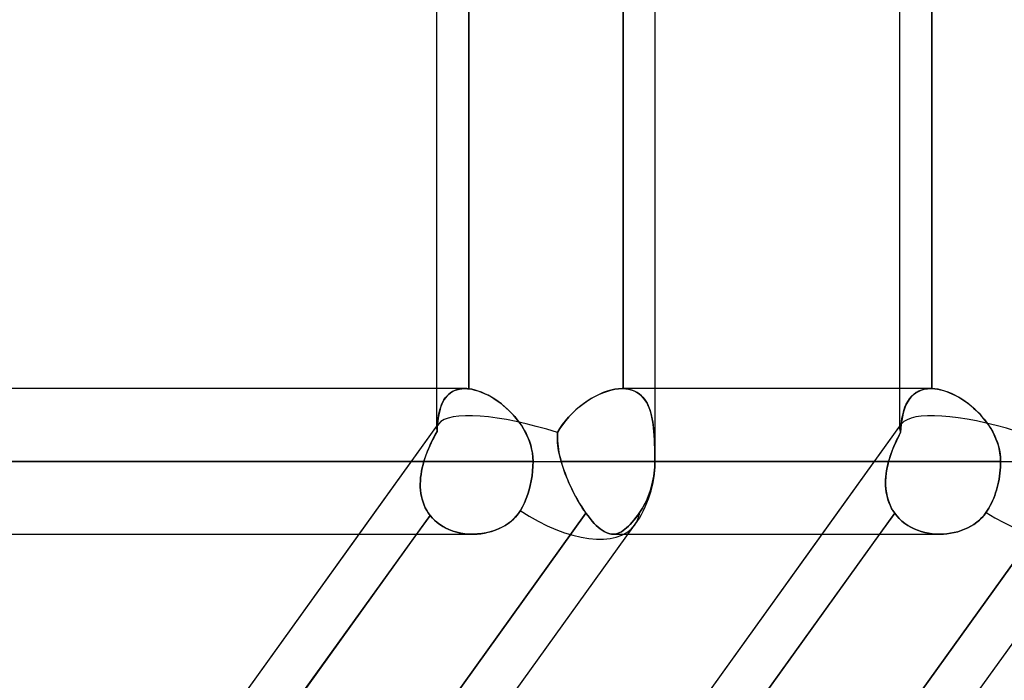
# Model space of a CAD drawing. Header units: millimetres. Extents: x -243 to 243, y -92 to 86.
# Tile 71 of 81: x 130 to 142, y -28 to -20. Entities that reach past the tile are written whole.
import ezdxf

# ---------------------------------------------------------------- set-up
doc = ezdxf.new("R2010")
doc.units = ezdxf.units.MM
doc.layers.add('MAIN-1', color=7, linetype='Continuous')

msp = doc.modelspace()

# ---------------------------------------------------------------- linework, layer by layer
at = {"layer": 'MAIN-1'}
for p, q in [((140.735, -24.66), (140.735, 0)), ((137.724, -25.058), (137.724, -1.62)), ((137.724, -25.058), (137.724, -2.014)), ((135.039, -24.66), (135.039, -16.383)), ((135.039, -24.163), (135.039, -17.153)), ((135.432, -17.15), (135.432, -24.165)), ((135.432, -24.165), (135.432, -17.15)), ((137.331, -24.163), (137.331, -17.152)), ((137.331, -17.152), (137.331, -24.163)), ((140.735, -24.163), (140.735, -17.153)), ((141.128, -24.163), (141.128, -17.152)), ((141.128, -17.152), (141.128, -24.163)), ((135.382, -24.163), (-135.382, -24.163)), ((135.382, -24.163), (-135.382, -24.163)), ((135.039, -24.66), (135.039, -24.163)), ((135.183, -24.233), (135.205, -24.215)), ((135.208, -24.213), (135.185, -24.231)), ((135.205, -24.215), (135.23, -24.199)), ((135.232, -24.198), (135.208, -24.213)), ((135.23, -24.199), (135.257, -24.186)), ((135.258, -24.185), (135.232, -24.198)), ((135.257, -24.186), (135.285, -24.176)), ((135.287, -24.175), (135.258, -24.185)), ((135.285, -24.176), (135.316, -24.168)), ((135.317, -24.168), (135.287, -24.175)), ((135.316, -24.168), (135.348, -24.164)), ((135.349, -24.164), (135.317, -24.168)), ((135.348, -24.164), (135.382, -24.163)), ((135.382, -24.163), (135.349, -24.164)), ((135.382, -24.163), (135.39, -24.163)), ((135.39, -24.163), (135.382, -24.163)), ((135.39, -24.163), (135.398, -24.163)), ((135.398, -24.163), (135.39, -24.163)), ((135.398, -24.163), (135.407, -24.163)), ((135.407, -24.163), (135.398, -24.163)), ((135.407, -24.163), (135.415, -24.164)), ((135.415, -24.164), (135.407, -24.163)), ((135.415, -24.164), (135.424, -24.165)), ((135.424, -24.165), (135.415, -24.164)), ((135.424, -24.165), (135.432, -24.165)), ((135.432, -24.165), (135.424, -24.165)), ((135.47, -24.171), (135.432, -24.165)), ((135.432, -24.165), (135.469, -24.171)), ((135.469, -24.171), (135.506, -24.18)), ((135.509, -24.18), (135.47, -24.171)), ((135.506, -24.18), (135.544, -24.191)), ((135.549, -24.192), (135.509, -24.18)), ((135.544, -24.191), (135.583, -24.205)), ((135.589, -24.207), (135.549, -24.192)), ((135.583, -24.205), (135.622, -24.221)), ((135.63, -24.225), (135.589, -24.207)), ((135.622, -24.221), (135.661, -24.24)), ((137.03, -24.235), (137.079, -24.214)), ((137.084, -24.212), (137.035, -24.233)), ((137.079, -24.214), (137.129, -24.196)), ((137.132, -24.195), (137.084, -24.212)), ((137.129, -24.196), (137.178, -24.181)), ((137.18, -24.181), (137.132, -24.195)), ((137.178, -24.181), (137.226, -24.171)), ((137.228, -24.171), (137.18, -24.181)), ((137.226, -24.171), (137.273, -24.165)), ((137.274, -24.165), (137.228, -24.171)), ((137.273, -24.165), (137.318, -24.163)), ((137.318, -24.163), (137.274, -24.165)), ((137.32, -24.163), (137.318, -24.163)), ((137.318, -24.163), (137.32, -24.163)), ((141.115, -24.163), (137.318, -24.163)), ((137.724, -24.163), (137.318, -24.163)), ((137.322, -24.163), (137.32, -24.163)), ((137.32, -24.163), (137.322, -24.163)), ((137.324, -24.163), (137.322, -24.163)), ((137.322, -24.163), (137.324, -24.163)), ((137.326, -24.163), (137.324, -24.163)), ((137.324, -24.163), (137.326, -24.163)), ((137.329, -24.163), (137.326, -24.163)), ((137.326, -24.163), (137.329, -24.163)), ((137.331, -24.163), (137.329, -24.163)), ((137.329, -24.163), (137.331, -24.163)), ((137.331, -24.163), (137.364, -24.165)), ((137.369, -24.165), (137.331, -24.163)), ((137.364, -24.165), (137.395, -24.17)), ((137.405, -24.172), (137.369, -24.165)), ((137.395, -24.17), (137.426, -24.177)), ((137.439, -24.181), (137.405, -24.172)), ((137.426, -24.177), (137.454, -24.187)), ((137.471, -24.194), (137.439, -24.181)), ((137.454, -24.187), (137.481, -24.199)), ((137.501, -24.21), (137.471, -24.194)), ((137.481, -24.199), (137.507, -24.213)), ((137.529, -24.228), (137.501, -24.21)), ((137.507, -24.213), (137.53, -24.23)), ((141.115, -24.163), (137.724, -24.163)), ((140.735, -24.66), (140.735, -24.163)), ((140.902, -24.235), (140.93, -24.214)), ((140.933, -24.212), (140.904, -24.233)), ((140.93, -24.214), (140.962, -24.196)), ((140.964, -24.195), (140.933, -24.212)), ((140.962, -24.196), (140.997, -24.181)), ((140.998, -24.181), (140.964, -24.195)), ((140.997, -24.181), (141.034, -24.171)), ((141.035, -24.171), (140.998, -24.181)), ((141.034, -24.171), (141.073, -24.165)), ((141.074, -24.165), (141.035, -24.171)), ((141.073, -24.165), (141.115, -24.163)), ((141.115, -24.163), (141.074, -24.165)), ((141.117, -24.163), (141.115, -24.163)), ((141.115, -24.163), (141.117, -24.163)), ((141.119, -24.163), (141.117, -24.163)), ((141.117, -24.163), (141.119, -24.163)), ((141.121, -24.163), (141.119, -24.163)), ((141.119, -24.163), (141.121, -24.163)), ((141.124, -24.163), (141.121, -24.163)), ((141.121, -24.163), (141.124, -24.163)), ((141.126, -24.163), (141.124, -24.163)), ((141.124, -24.163), (141.126, -24.163)), ((141.128, -24.163), (141.126, -24.163)), ((141.126, -24.163), (141.128, -24.163)), ((141.128, -24.163), (141.162, -24.165)), ((141.166, -24.165), (141.128, -24.163)), ((141.162, -24.165), (141.197, -24.17)), ((141.205, -24.171), (141.166, -24.165)), ((141.197, -24.17), (141.233, -24.177)), ((141.246, -24.18), (141.205, -24.171)), ((141.233, -24.177), (141.27, -24.187)), ((141.287, -24.192), (141.246, -24.18)), ((141.27, -24.187), (141.307, -24.199)), ((141.328, -24.206), (141.287, -24.192)), ((141.307, -24.199), (141.345, -24.213)), ((141.37, -24.224), (141.328, -24.206)), ((141.345, -24.213), (141.383, -24.23)), ((135.098, -24.359), (135.111, -24.33)), ((135.114, -24.325), (135.1, -24.354)), ((135.111, -24.33), (135.126, -24.302)), ((135.129, -24.298), (135.114, -24.325)), ((135.126, -24.302), (135.143, -24.277)), ((135.146, -24.274), (135.129, -24.298)), ((135.143, -24.277), (135.162, -24.254)), ((135.165, -24.251), (135.146, -24.274)), ((135.162, -24.254), (135.183, -24.233)), ((135.185, -24.231), (135.165, -24.251)), ((135.671, -24.245), (135.63, -24.225)), ((135.661, -24.24), (135.701, -24.261)), ((135.711, -24.268), (135.671, -24.245)), ((135.701, -24.261), (135.74, -24.285)), ((135.752, -24.293), (135.711, -24.268)), ((135.74, -24.285), (135.779, -24.311)), ((135.793, -24.321), (135.752, -24.293)), ((135.779, -24.311), (135.818, -24.339)), ((135.832, -24.35), (135.793, -24.321)), ((135.818, -24.339), (135.855, -24.369)), ((136.833, -24.355), (136.881, -24.321)), ((136.888, -24.316), (136.841, -24.349)), ((136.881, -24.321), (136.93, -24.289)), ((136.937, -24.285), (136.888, -24.316)), ((136.93, -24.289), (136.98, -24.261)), ((136.985, -24.258), (136.937, -24.285)), ((136.98, -24.261), (137.03, -24.235)), ((137.035, -24.233), (136.985, -24.258)), ((137.554, -24.25), (137.529, -24.228)), ((137.53, -24.23), (137.552, -24.248)), ((137.552, -24.248), (137.573, -24.269)), ((137.577, -24.274), (137.554, -24.25)), ((137.573, -24.269), (137.591, -24.292)), ((137.598, -24.301), (137.577, -24.274)), ((137.591, -24.292), (137.609, -24.317)), ((137.617, -24.331), (137.598, -24.301)), ((137.609, -24.317), (137.624, -24.343)), ((137.634, -24.363), (137.617, -24.331)), ((140.813, -24.355), (140.831, -24.321)), ((140.834, -24.316), (140.816, -24.349)), ((140.831, -24.321), (140.852, -24.289)), ((140.855, -24.285), (140.834, -24.316)), ((140.852, -24.289), (140.875, -24.261)), ((140.878, -24.258), (140.855, -24.285)), ((140.875, -24.261), (140.902, -24.235)), ((140.904, -24.233), (140.878, -24.258)), ((141.412, -24.244), (141.37, -24.224)), ((141.383, -24.23), (141.42, -24.248)), ((141.454, -24.267), (141.412, -24.244)), ((141.42, -24.248), (141.458, -24.269)), ((141.496, -24.292), (141.454, -24.267)), ((141.458, -24.269), (141.496, -24.292)), ((141.496, -24.292), (141.533, -24.317)), ((141.537, -24.32), (141.496, -24.292)), ((141.533, -24.317), (141.569, -24.343)), ((141.578, -24.35), (141.537, -24.32)), ((135.061, -24.492), (135.068, -24.456)), ((135.07, -24.451), (135.062, -24.486)), ((135.068, -24.456), (135.077, -24.422)), ((135.078, -24.416), (135.07, -24.451)), ((135.077, -24.422), (135.087, -24.39)), ((135.089, -24.384), (135.078, -24.416)), ((135.087, -24.39), (135.098, -24.359)), ((135.1, -24.354), (135.089, -24.384)), ((135.871, -24.382), (135.832, -24.35)), ((135.855, -24.369), (135.892, -24.401)), ((135.909, -24.417), (135.871, -24.382)), ((135.892, -24.401), (135.928, -24.435)), ((135.946, -24.453), (135.909, -24.417)), ((135.928, -24.435), (135.963, -24.47)), ((135.982, -24.49), (135.946, -24.453)), ((136.7, -24.471), (136.742, -24.43)), ((136.749, -24.424), (136.706, -24.465)), ((136.742, -24.43), (136.787, -24.391)), ((136.794, -24.385), (136.749, -24.424)), ((136.787, -24.391), (136.833, -24.355)), ((136.841, -24.349), (136.794, -24.385)), ((137.624, -24.343), (137.638, -24.372)), ((137.649, -24.397), (137.634, -24.363)), ((137.638, -24.372), (137.651, -24.402)), ((137.662, -24.433), (137.649, -24.397)), ((137.651, -24.402), (137.662, -24.433)), ((137.662, -24.433), (137.672, -24.466)), ((137.674, -24.472), (137.662, -24.433)), ((140.773, -24.471), (140.784, -24.43)), ((140.786, -24.424), (140.774, -24.465)), ((140.784, -24.43), (140.797, -24.391)), ((140.8, -24.385), (140.786, -24.424)), ((140.797, -24.391), (140.813, -24.355)), ((140.816, -24.349), (140.8, -24.385)), ((141.569, -24.343), (141.605, -24.372)), ((141.617, -24.382), (141.578, -24.35)), ((141.605, -24.372), (141.64, -24.402)), ((141.656, -24.416), (141.617, -24.382)), ((141.64, -24.402), (141.674, -24.433)), ((141.693, -24.452), (141.656, -24.416)), ((141.674, -24.433), (141.708, -24.466)), ((141.729, -24.49), (141.693, -24.452)), ((135.051, -24.563), (135.047, -24.603)), ((135.047, -24.606), (135.051, -24.566)), ((135.056, -24.524), (135.051, -24.563)), ((135.051, -24.566), (135.056, -24.529)), ((135.062, -24.486), (135.056, -24.524)), ((135.056, -24.529), (135.061, -24.492)), ((135.963, -24.47), (135.996, -24.507)), ((136.015, -24.53), (135.982, -24.49)), ((135.996, -24.507), (136.028, -24.546)), ((136.047, -24.571), (136.015, -24.53)), ((136.028, -24.546), (136.059, -24.586)), ((136.078, -24.614), (136.047, -24.571)), ((136.585, -24.605), (136.621, -24.558)), ((136.625, -24.554), (136.588, -24.602)), ((136.621, -24.558), (136.659, -24.514)), ((136.664, -24.508), (136.625, -24.554)), ((136.659, -24.514), (136.7, -24.471)), ((136.706, -24.465), (136.664, -24.508)), ((137.672, -24.466), (137.681, -24.501)), ((137.683, -24.512), (137.674, -24.472)), ((137.681, -24.501), (137.688, -24.537)), ((137.692, -24.554), (137.683, -24.512)), ((137.688, -24.537), (137.695, -24.574)), ((137.698, -24.598), (137.692, -24.554)), ((137.695, -24.574), (137.7, -24.613)), ((140.75, -24.605), (140.756, -24.558)), ((140.757, -24.554), (140.751, -24.602)), ((140.756, -24.558), (140.764, -24.514)), ((140.765, -24.508), (140.757, -24.554)), ((140.764, -24.514), (140.773, -24.471)), ((140.774, -24.465), (140.765, -24.508)), ((141.708, -24.466), (141.739, -24.501)), ((141.764, -24.529), (141.729, -24.49)), ((141.739, -24.501), (141.77, -24.537)), ((141.796, -24.57), (141.764, -24.529)), ((141.77, -24.537), (141.799, -24.574)), ((141.827, -24.613), (141.796, -24.57)), ((141.799, -24.574), (141.826, -24.613)), ((122.861, -41.558), (135.059, -24.597)), ((128.557, -41.558), (140.755, -24.597)), ((134.084, -25.953), (135.059, -24.597)), ((135.042, -24.689), (135.023, -24.723)), ((135.024, -24.721), (135.042, -24.689)), ((135.044, -24.645), (135.042, -24.689)), ((135.042, -24.689), (135.044, -24.646)), ((135.047, -24.603), (135.044, -24.645)), ((135.044, -24.646), (135.047, -24.606)), ((136.059, -24.586), (136.087, -24.628)), ((136.106, -24.658), (136.078, -24.614)), ((136.087, -24.628), (136.113, -24.672)), ((136.131, -24.705), (136.106, -24.658)), ((136.113, -24.672), (136.137, -24.716)), ((136.154, -24.752), (136.131, -24.705)), ((136.522, -24.703), (136.521, -24.737)), ((136.521, -24.734), (136.522, -24.703)), ((136.553, -24.652), (136.522, -24.703)), ((136.522, -24.703), (136.552, -24.653)), ((136.552, -24.653), (136.585, -24.605)), ((136.588, -24.602), (136.553, -24.652)), ((137.704, -24.644), (137.698, -24.598)), ((137.7, -24.613), (137.705, -24.653)), ((137.708, -24.691), (137.704, -24.644)), ((137.705, -24.653), (137.709, -24.694)), ((137.712, -24.74), (137.708, -24.691)), ((137.709, -24.694), (137.712, -24.737)), ((139.78, -25.953), (140.755, -24.597)), ((140.742, -24.703), (140.724, -24.737)), ((140.726, -24.734), (140.742, -24.703)), ((140.746, -24.652), (140.742, -24.703)), ((140.742, -24.703), (140.746, -24.653)), ((140.751, -24.602), (140.746, -24.652)), ((140.746, -24.653), (140.75, -24.605)), ((141.826, -24.613), (141.852, -24.653)), ((141.855, -24.658), (141.827, -24.613)), ((141.852, -24.653), (141.876, -24.694)), ((141.881, -24.704), (141.855, -24.658)), ((141.876, -24.694), (141.897, -24.737)), ((141.904, -24.752), (141.881, -24.704)), ((134.958, -24.853), (134.974, -24.819)), ((134.986, -24.794), (134.968, -24.831)), ((134.974, -24.819), (134.99, -24.786)), ((135.004, -24.758), (134.986, -24.794)), ((134.99, -24.786), (135.007, -24.753)), ((135.023, -24.723), (135.004, -24.758)), ((135.007, -24.753), (135.024, -24.721)), ((136.137, -24.716), (136.159, -24.762)), ((136.174, -24.801), (136.154, -24.752)), ((136.159, -24.762), (136.177, -24.809)), ((136.191, -24.851), (136.174, -24.801)), ((136.177, -24.809), (136.193, -24.857)), ((136.521, -24.766), (136.521, -24.734)), ((136.521, -24.737), (136.521, -24.771)), ((136.522, -24.797), (136.521, -24.766)), ((136.521, -24.771), (136.522, -24.805)), ((136.524, -24.829), (136.522, -24.797)), ((136.522, -24.805), (136.525, -24.84)), ((137.712, -24.737), (137.714, -24.78)), ((137.715, -24.791), (137.712, -24.74)), ((137.714, -24.78), (137.716, -24.824)), ((137.717, -24.843), (137.715, -24.791)), ((137.716, -24.824), (137.718, -24.87)), ((140.691, -24.805), (140.675, -24.84)), ((140.68, -24.829), (140.694, -24.797)), ((140.707, -24.771), (140.691, -24.805)), ((140.694, -24.797), (140.71, -24.766)), ((140.724, -24.737), (140.707, -24.771)), ((140.71, -24.766), (140.726, -24.734)), ((141.897, -24.737), (141.916, -24.78)), ((141.924, -24.8), (141.904, -24.752)), ((141.916, -24.78), (141.933, -24.824)), ((141.941, -24.85), (141.924, -24.8)), ((141.933, -24.824), (141.947, -24.87)), ((134.92, -24.942), (134.905, -24.981)), ((134.915, -24.955), (134.928, -24.921)), ((134.935, -24.905), (134.92, -24.942)), ((134.928, -24.921), (134.943, -24.887)), ((134.951, -24.867), (134.935, -24.905)), ((134.943, -24.887), (134.958, -24.853)), ((134.968, -24.831), (134.951, -24.867)), ((136.204, -24.901), (136.191, -24.851)), ((136.193, -24.857), (136.205, -24.907)), ((136.214, -24.953), (136.204, -24.901)), ((136.205, -24.907), (136.214, -24.957)), ((136.527, -24.862), (136.524, -24.829)), ((136.525, -24.84), (136.529, -24.876)), ((136.532, -24.894), (136.527, -24.862)), ((136.529, -24.876), (136.535, -24.911)), ((136.537, -24.926), (136.532, -24.894)), ((136.535, -24.911), (136.541, -24.947)), ((136.544, -24.959), (136.537, -24.926)), ((136.541, -24.947), (136.549, -24.984)), ((137.718, -24.895), (137.717, -24.843)), ((137.718, -24.87), (137.719, -24.916)), ((137.719, -24.949), (137.718, -24.895)), ((137.719, -24.916), (137.719, -24.963)), ((140.631, -24.947), (140.618, -24.984)), ((140.627, -24.959), (140.639, -24.926)), ((140.645, -24.911), (140.631, -24.947)), ((140.639, -24.926), (140.652, -24.894)), ((140.659, -24.876), (140.645, -24.911)), ((140.652, -24.894), (140.665, -24.862)), ((140.675, -24.84), (140.659, -24.876)), ((140.665, -24.862), (140.68, -24.829)), ((141.954, -24.901), (141.941, -24.85)), ((141.947, -24.87), (141.958, -24.916)), ((141.964, -24.953), (141.954, -24.901)), ((141.958, -24.916), (141.966, -24.963)), ((136.222, -25.058), (-136.222, -25.058)), ((-136.222, -25.058), (136.222, -25.058)), ((-134.88, -25.058), (134.88, -25.058)), ((134.88, -25.058), (-134.88, -25.058)), ((134.869, -25.097), (134.88, -25.058)), ((134.88, -25.058), (134.869, -25.097)), ((134.892, -25.019), (134.88, -25.058)), ((134.88, -25.058), (134.89, -25.023)), ((134.89, -25.023), (134.902, -24.989)), ((134.905, -24.981), (134.892, -25.019)), ((134.902, -24.989), (134.915, -24.955)), ((136.22, -25.005), (136.214, -24.953)), ((136.214, -24.957), (136.22, -25.007)), ((136.222, -25.058), (136.22, -25.005)), ((136.22, -25.007), (136.222, -25.058)), ((136.222, -25.058), (136.221, -25.116)), ((136.221, -25.116), (136.222, -25.058)), ((136.222, -25.058), (137.724, -25.058)), ((136.222, -25.058), (137.724, -25.058)), ((136.551, -24.992), (136.544, -24.959)), ((136.549, -24.984), (136.558, -25.021)), ((136.559, -25.025), (136.551, -24.992)), ((136.558, -25.021), (136.568, -25.058)), ((136.568, -25.058), (136.559, -25.025)), ((136.568, -25.058), (140.596, -25.058)), ((136.568, -25.058), (136.582, -25.106)), ((140.596, -25.058), (136.568, -25.058)), ((136.579, -25.096), (136.568, -25.058)), ((137.72, -25.003), (137.719, -24.949)), ((137.719, -24.963), (137.72, -25.01)), ((137.719, -25.093), (137.72, -25.058)), ((137.72, -25.058), (137.719, -25.093)), ((137.72, -25.058), (137.72, -25.003)), ((137.72, -25.01), (137.72, -25.058)), ((141.972, -25.058), (137.72, -25.058)), ((137.72, -25.058), (137.724, -25.058)), ((137.724, -25.058), (141.972, -25.058)), ((140.596, -25.058), (140.584, -25.106)), ((140.586, -25.096), (140.596, -25.058)), ((140.607, -25.021), (140.596, -25.058)), ((140.596, -25.058), (140.605, -25.025)), ((140.605, -25.025), (140.616, -24.992)), ((140.618, -24.984), (140.607, -25.021)), ((140.616, -24.992), (140.627, -24.959)), ((141.97, -25.005), (141.964, -24.953)), ((141.966, -24.963), (141.971, -25.01)), ((141.972, -25.058), (141.97, -25.005)), ((141.971, -25.01), (141.972, -25.058)), ((141.972, -25.058), (143.42, -25.058)), ((141.972, -25.058), (141.972, -25.093)), ((141.972, -25.093), (141.972, -25.058)), ((141.972, -25.058), (143.42, -25.058)), ((134.844, -25.217), (134.851, -25.177)), ((134.851, -25.177), (134.844, -25.217)), ((134.851, -25.177), (134.859, -25.137)), ((134.859, -25.137), (134.851, -25.177)), ((134.859, -25.137), (134.869, -25.097)), ((134.869, -25.097), (134.859, -25.137)), ((136.217, -25.176), (136.21, -25.237)), ((136.21, -25.237), (136.217, -25.176)), ((136.221, -25.116), (136.217, -25.176)), ((136.217, -25.176), (136.221, -25.116)), ((136.591, -25.134), (136.579, -25.096)), ((136.582, -25.106), (136.598, -25.155)), ((136.604, -25.172), (136.591, -25.134)), ((136.598, -25.155), (136.616, -25.204)), ((136.618, -25.21), (136.604, -25.172)), ((137.711, -25.202), (137.715, -25.165)), ((137.715, -25.165), (137.711, -25.202)), ((137.715, -25.165), (137.718, -25.129)), ((137.718, -25.129), (137.715, -25.165)), ((137.718, -25.129), (137.719, -25.093)), ((137.719, -25.093), (137.718, -25.129)), ((140.565, -25.21), (140.571, -25.172)), ((140.574, -25.155), (140.566, -25.204)), ((140.571, -25.172), (140.578, -25.134)), ((140.584, -25.106), (140.574, -25.155)), ((140.578, -25.134), (140.586, -25.096)), ((141.968, -25.165), (141.964, -25.202)), ((141.964, -25.202), (141.968, -25.165)), ((141.97, -25.129), (141.968, -25.165)), ((141.968, -25.165), (141.97, -25.129)), ((141.972, -25.093), (141.97, -25.129)), ((141.97, -25.129), (141.972, -25.093)), ((134.835, -25.336), (134.836, -25.296)), ((134.836, -25.296), (134.835, -25.336)), ((134.836, -25.296), (134.839, -25.257)), ((134.839, -25.257), (134.836, -25.296)), ((134.839, -25.257), (134.844, -25.217)), ((134.844, -25.217), (134.839, -25.257)), ((136.2, -25.297), (136.188, -25.355)), ((136.188, -25.355), (136.2, -25.297)), ((136.21, -25.237), (136.2, -25.297)), ((136.2, -25.297), (136.21, -25.237)), ((136.616, -25.204), (136.635, -25.253)), ((136.632, -25.247), (136.618, -25.21)), ((136.648, -25.285), (136.632, -25.247)), ((136.635, -25.253), (136.655, -25.301)), ((136.664, -25.322), (136.648, -25.285)), ((136.655, -25.301), (136.676, -25.349)), ((137.685, -25.346), (137.693, -25.311)), ((137.693, -25.311), (137.685, -25.346)), ((137.693, -25.311), (137.7, -25.275)), ((137.7, -25.275), (137.693, -25.311)), ((137.7, -25.275), (137.706, -25.239)), ((137.706, -25.239), (137.7, -25.275)), ((137.706, -25.239), (137.711, -25.202)), ((137.711, -25.202), (137.706, -25.239)), ((140.558, -25.322), (140.559, -25.285)), ((140.559, -25.285), (140.561, -25.247)), ((140.561, -25.253), (140.559, -25.301)), ((140.559, -25.301), (140.559, -25.349)), ((140.566, -25.204), (140.561, -25.253)), ((140.561, -25.247), (140.565, -25.21)), ((141.947, -25.311), (141.939, -25.346)), ((141.939, -25.346), (141.947, -25.311)), ((141.954, -25.275), (141.947, -25.311)), ((141.947, -25.311), (141.954, -25.275)), ((141.959, -25.239), (141.954, -25.275)), ((141.954, -25.275), (141.959, -25.239)), ((141.964, -25.202), (141.959, -25.239)), ((141.959, -25.239), (141.964, -25.202)), ((134.835, -25.375), (134.835, -25.336)), ((134.835, -25.336), (134.835, -25.375)), ((134.838, -25.413), (134.835, -25.375)), ((134.835, -25.375), (134.838, -25.413)), ((134.842, -25.451), (134.838, -25.413)), ((134.838, -25.413), (134.842, -25.451)), ((136.174, -25.409), (136.158, -25.462)), ((136.158, -25.462), (136.174, -25.409)), ((136.188, -25.355), (136.174, -25.409)), ((136.174, -25.409), (136.188, -25.355)), ((136.681, -25.36), (136.664, -25.322)), ((136.676, -25.349), (136.698, -25.396)), ((136.698, -25.396), (136.681, -25.36)), ((136.698, -25.396), (136.721, -25.443)), ((136.716, -25.433), (136.698, -25.396)), ((136.735, -25.468), (136.716, -25.433)), ((137.656, -25.444), (137.667, -25.412)), ((137.667, -25.412), (137.656, -25.444)), ((137.667, -25.412), (137.676, -25.38)), ((137.676, -25.38), (137.667, -25.412)), ((137.676, -25.38), (137.685, -25.346)), ((137.685, -25.346), (137.676, -25.38)), ((140.559, -25.36), (140.558, -25.322)), ((140.559, -25.349), (140.562, -25.396)), ((140.562, -25.396), (140.559, -25.36)), ((140.567, -25.433), (140.562, -25.396)), ((140.562, -25.396), (140.568, -25.443)), ((140.573, -25.468), (140.567, -25.433)), ((141.922, -25.412), (141.911, -25.444)), ((141.911, -25.444), (141.922, -25.412)), ((141.931, -25.38), (141.922, -25.412)), ((141.922, -25.412), (141.931, -25.38)), ((141.939, -25.346), (141.931, -25.38)), ((141.931, -25.38), (141.939, -25.346)), ((134.849, -25.488), (134.842, -25.451)), ((134.842, -25.451), (134.849, -25.488)), ((134.858, -25.524), (134.849, -25.488)), ((134.849, -25.488), (134.858, -25.524)), ((134.869, -25.56), (134.858, -25.524)), ((134.858, -25.524), (134.869, -25.56)), ((136.138, -25.515), (136.116, -25.567)), ((136.116, -25.567), (136.138, -25.515)), ((136.158, -25.462), (136.138, -25.515)), ((136.138, -25.515), (136.158, -25.462)), ((136.721, -25.443), (136.745, -25.488)), ((136.753, -25.503), (136.735, -25.468)), ((136.745, -25.488), (136.77, -25.532)), ((136.773, -25.537), (136.753, -25.503)), ((136.77, -25.532), (136.795, -25.575)), ((136.792, -25.571), (136.773, -25.537)), ((137.602, -25.572), (137.617, -25.541)), ((137.617, -25.541), (137.602, -25.572)), ((137.617, -25.541), (137.631, -25.509)), ((137.631, -25.509), (137.617, -25.541)), ((137.631, -25.509), (137.644, -25.477)), ((137.644, -25.477), (137.631, -25.509)), ((137.644, -25.477), (137.656, -25.444)), ((137.656, -25.444), (137.644, -25.477)), ((140.568, -25.443), (140.577, -25.488)), ((140.581, -25.503), (140.573, -25.468)), ((140.577, -25.488), (140.59, -25.532)), ((140.591, -25.537), (140.581, -25.503)), ((140.59, -25.532), (140.605, -25.575)), ((140.603, -25.571), (140.591, -25.537)), ((141.874, -25.541), (141.86, -25.572)), ((141.86, -25.572), (141.874, -25.541)), ((141.888, -25.509), (141.874, -25.541)), ((141.874, -25.541), (141.888, -25.509)), ((141.9, -25.477), (141.888, -25.509)), ((141.888, -25.509), (141.9, -25.477)), ((141.911, -25.444), (141.9, -25.477)), ((141.9, -25.477), (141.911, -25.444)), ((134.882, -25.595), (134.869, -25.56)), ((134.869, -25.56), (134.882, -25.594)), ((134.882, -25.594), (134.897, -25.628)), ((134.897, -25.628), (134.882, -25.595)), ((134.914, -25.66), (134.897, -25.628)), ((134.897, -25.628), (134.914, -25.66)), ((134.934, -25.691), (134.914, -25.66)), ((134.914, -25.66), (134.934, -25.691)), ((136.066, -25.662), (136.038, -25.704)), ((136.042, -25.698), (136.066, -25.662)), ((136.092, -25.617), (136.066, -25.662)), ((136.066, -25.662), (136.092, -25.617)), ((136.116, -25.567), (136.092, -25.617)), ((136.092, -25.617), (136.116, -25.567)), ((136.812, -25.603), (136.792, -25.571)), ((136.795, -25.575), (136.821, -25.617)), ((136.832, -25.635), (136.812, -25.603)), ((136.821, -25.617), (136.847, -25.656)), ((136.853, -25.665), (136.832, -25.635)), ((136.847, -25.656), (136.873, -25.694)), ((136.873, -25.694), (136.853, -25.665)), ((137.535, -25.684), (137.552, -25.658)), ((137.552, -25.658), (137.535, -25.684)), ((137.552, -25.658), (137.569, -25.631)), ((137.569, -25.631), (137.552, -25.658)), ((137.569, -25.631), (137.586, -25.602)), ((137.586, -25.602), (137.569, -25.631)), ((137.586, -25.602), (137.602, -25.572)), ((137.602, -25.572), (137.586, -25.602)), ((140.617, -25.603), (140.603, -25.571)), ((140.605, -25.575), (140.624, -25.617)), ((140.633, -25.635), (140.617, -25.603)), ((140.624, -25.617), (140.645, -25.656)), ((140.651, -25.665), (140.633, -25.635)), ((140.645, -25.656), (140.67, -25.694)), ((140.67, -25.694), (140.651, -25.665)), ((141.812, -25.658), (141.795, -25.684)), ((141.795, -25.684), (141.812, -25.658)), ((141.828, -25.631), (141.812, -25.658)), ((141.812, -25.658), (141.828, -25.631)), ((141.844, -25.602), (141.828, -25.631)), ((141.828, -25.631), (141.844, -25.602)), ((141.86, -25.572), (141.844, -25.602)), ((141.844, -25.602), (141.86, -25.572)), ((129.527, -33.269), (134.955, -25.721)), ((131.446, -33.24), (136.873, -25.694)), ((136.873, -25.694), (131.446, -33.24)), ((134.955, -25.721), (134.789, -25.953)), ((134.955, -25.721), (134.934, -25.691)), ((134.934, -25.691), (134.955, -25.721)), ((134.987, -25.757), (134.955, -25.721)), ((134.955, -25.721), (134.982, -25.752)), ((134.982, -25.752), (135.011, -25.782)), ((135.022, -25.792), (134.987, -25.757)), ((135.011, -25.782), (135.043, -25.81)), ((135.06, -25.823), (135.022, -25.792)), ((135.244, -33.24), (140.67, -25.694)), ((135.917, -25.821), (135.952, -25.794)), ((135.97, -25.778), (135.931, -25.811)), ((135.952, -25.794), (135.985, -25.764)), ((136.006, -25.743), (135.97, -25.778)), ((135.985, -25.764), (136.015, -25.732)), ((136.038, -25.704), (136.006, -25.743)), ((136.015, -25.732), (136.042, -25.698)), ((136.873, -25.694), (136.899, -25.729)), ((136.899, -25.729), (136.873, -25.694)), ((136.899, -25.729), (136.924, -25.761)), ((136.924, -25.761), (136.899, -25.729)), ((136.924, -25.761), (136.95, -25.792)), ((136.95, -25.792), (136.924, -25.761)), ((136.95, -25.792), (136.975, -25.82)), ((136.975, -25.82), (136.95, -25.792)), ((137.121, -33.269), (142.55, -25.721)), ((142.55, -25.721), (137.121, -33.269)), ((137.44, -25.806), (137.463, -25.779)), ((137.463, -25.779), (137.44, -25.806)), ((137.463, -25.779), (137.487, -25.749)), ((137.486, -25.75), (137.463, -25.779)), ((137.51, -25.718), (137.486, -25.75)), ((137.487, -25.749), (137.51, -25.718)), ((137.51, -25.718), (137.535, -25.684)), ((137.535, -25.684), (137.51, -25.718)), ((140.67, -25.694), (140.484, -25.953)), ((140.697, -25.729), (140.67, -25.694)), ((140.67, -25.694), (140.697, -25.729)), ((140.727, -25.761), (140.697, -25.729)), ((140.697, -25.729), (140.727, -25.761)), ((140.759, -25.792), (140.727, -25.761)), ((140.727, -25.761), (140.759, -25.792)), ((140.794, -25.82), (140.759, -25.792)), ((140.759, -25.792), (140.794, -25.82)), ((141.712, -25.779), (141.68, -25.806)), ((141.68, -25.806), (141.713, -25.779)), ((141.743, -25.75), (141.712, -25.779)), ((141.713, -25.779), (141.743, -25.749)), ((141.77, -25.718), (141.743, -25.75)), ((141.743, -25.749), (141.77, -25.718)), ((141.795, -25.684), (141.77, -25.718)), ((141.77, -25.718), (141.795, -25.684)), ((124.814, -43.441), (137.471, -25.841)), ((124.814, -43.441), (137.471, -25.841)), ((130.51, -43.441), (143.167, -25.841)), ((130.51, -43.441), (143.167, -25.841)), ((135.043, -25.81), (135.077, -25.835)), ((135.1, -25.85), (135.06, -25.823)), ((135.077, -25.835), (135.112, -25.858)), ((135.143, -25.875), (135.1, -25.85)), ((135.112, -25.858), (135.15, -25.878)), ((135.188, -25.896), (135.143, -25.875)), ((135.15, -25.878), (135.188, -25.896)), ((135.235, -25.914), (135.188, -25.896)), ((135.188, -25.896), (135.228, -25.911)), ((135.228, -25.911), (135.27, -25.924)), ((135.283, -25.928), (135.235, -25.914)), ((135.747, -25.908), (135.696, -25.923)), ((135.713, -25.919), (135.757, -25.904)), ((135.796, -25.889), (135.747, -25.908)), ((135.757, -25.904), (135.799, -25.887)), ((135.843, -25.866), (135.796, -25.889)), ((135.799, -25.887), (135.84, -25.868)), ((135.84, -25.868), (135.88, -25.846)), ((135.888, -25.84), (135.843, -25.866)), ((135.88, -25.846), (135.917, -25.821)), ((135.931, -25.811), (135.888, -25.84)), ((136.975, -25.82), (137, -25.845)), ((137, -25.845), (136.975, -25.82)), ((137, -25.845), (137.025, -25.868)), ((137.025, -25.868), (137, -25.845)), ((137.025, -25.868), (137.049, -25.888)), ((137.049, -25.888), (137.025, -25.868)), ((137.049, -25.888), (137.073, -25.905)), ((137.073, -25.905), (137.049, -25.888)), ((137.073, -25.905), (137.096, -25.92)), ((137.096, -25.92), (137.073, -25.905)), ((137.31, -25.922), (137.331, -25.909)), ((137.331, -25.909), (137.31, -25.922)), ((137.331, -25.909), (137.352, -25.893)), ((137.352, -25.893), (137.331, -25.909)), ((137.352, -25.893), (137.373, -25.875)), ((137.373, -25.875), (137.352, -25.893)), ((137.373, -25.875), (137.395, -25.855)), ((137.395, -25.855), (137.373, -25.875)), ((137.395, -25.855), (137.417, -25.832)), ((137.417, -25.832), (137.395, -25.855)), ((137.417, -25.832), (137.44, -25.806)), ((137.44, -25.806), (137.417, -25.832)), ((140.831, -25.845), (140.794, -25.82)), ((140.794, -25.82), (140.831, -25.845)), ((140.869, -25.868), (140.831, -25.845)), ((140.831, -25.845), (140.869, -25.868)), ((140.91, -25.888), (140.869, -25.868)), ((140.869, -25.868), (140.91, -25.888)), ((140.952, -25.905), (140.91, -25.888)), ((140.91, -25.888), (140.952, -25.905)), ((140.995, -25.92), (140.952, -25.905)), ((140.952, -25.905), (140.995, -25.92)), ((141.487, -25.909), (141.445, -25.922)), ((141.445, -25.922), (141.487, -25.909)), ((141.528, -25.893), (141.487, -25.909)), ((141.487, -25.909), (141.528, -25.893)), ((141.569, -25.875), (141.528, -25.893)), ((141.528, -25.893), (141.569, -25.875)), ((141.607, -25.855), (141.569, -25.875)), ((141.569, -25.875), (141.607, -25.855)), ((141.645, -25.832), (141.607, -25.855)), ((141.607, -25.855), (141.644, -25.832)), ((141.644, -25.832), (141.68, -25.806)), ((141.68, -25.806), (141.645, -25.832)), ((-135.479, -25.953), (135.479, -25.953)), ((-135.479, -25.953), (135.479, -25.953)), ((129.043, -32.963), (134.084, -25.953)), ((134.789, -25.953), (129.527, -33.269)), ((134.739, -32.963), (139.78, -25.953)), ((140.484, -25.953), (135.244, -33.24)), ((135.27, -25.924), (135.312, -25.935)), ((135.333, -25.939), (135.283, -25.928)), ((135.312, -25.935), (135.355, -25.943)), ((135.384, -25.947), (135.333, -25.939)), ((135.355, -25.943), (135.399, -25.948)), ((135.435, -25.951), (135.384, -25.947)), ((135.399, -25.948), (135.443, -25.952)), ((135.487, -25.952), (135.435, -25.951)), ((135.443, -25.952), (135.487, -25.952)), ((135.54, -25.95), (135.487, -25.952)), ((135.487, -25.952), (135.533, -25.951)), ((135.533, -25.951), (135.579, -25.947)), ((135.593, -25.945), (135.54, -25.95)), ((135.579, -25.947), (135.624, -25.94)), ((135.645, -25.936), (135.593, -25.945)), ((135.624, -25.94), (135.669, -25.93)), ((135.696, -25.923), (135.645, -25.936)), ((135.669, -25.93), (135.713, -25.919)), ((137.096, -25.92), (137.12, -25.932)), ((137.12, -25.932), (137.096, -25.92)), ((137.12, -25.932), (137.142, -25.941)), ((137.142, -25.941), (137.12, -25.932)), ((137.142, -25.941), (137.165, -25.947)), ((137.165, -25.947), (137.142, -25.941)), ((137.165, -25.947), (137.187, -25.951)), ((137.187, -25.951), (137.165, -25.947)), ((137.187, -25.951), (137.208, -25.953)), ((137.208, -25.953), (137.187, -25.951)), ((137.208, -25.953), (137.229, -25.951)), ((137.229, -25.951), (137.208, -25.953)), ((137.208, -25.953), (141.222, -25.953)), ((137.208, -25.953), (137.391, -25.953)), ((137.229, -25.951), (137.249, -25.947)), ((137.249, -25.947), (137.229, -25.951)), ((137.249, -25.947), (137.27, -25.941)), ((137.27, -25.941), (137.249, -25.947)), ((137.27, -25.941), (137.29, -25.933)), ((137.29, -25.933), (137.27, -25.941)), ((137.29, -25.933), (137.31, -25.922)), ((137.31, -25.922), (137.29, -25.933)), ((137.391, -25.953), (141.222, -25.953)), ((141.039, -25.932), (140.995, -25.92)), ((140.995, -25.92), (141.039, -25.932)), ((141.085, -25.941), (141.039, -25.932)), ((141.039, -25.932), (141.085, -25.941)), ((141.131, -25.947), (141.085, -25.941)), ((141.085, -25.941), (141.131, -25.947)), ((141.177, -25.951), (141.131, -25.947)), ((141.131, -25.947), (141.177, -25.951)), ((141.224, -25.953), (141.177, -25.951)), ((141.177, -25.951), (141.224, -25.953)), ((141.269, -25.951), (141.224, -25.953)), ((141.224, -25.953), (141.269, -25.951)), ((141.313, -25.947), (141.269, -25.951)), ((141.269, -25.951), (141.313, -25.947)), ((141.358, -25.941), (141.313, -25.947)), ((141.313, -25.947), (141.358, -25.941)), ((141.401, -25.933), (141.358, -25.941)), ((141.358, -25.941), (141.401, -25.933)), ((141.445, -25.922), (141.401, -25.933)), ((141.401, -25.933), (141.445, -25.922))]:
    msp.add_line(p, q, dxfattribs=at)
msp.add_arc((136.381, -25.058), 1.343, 324.278, 359.9999, dxfattribs=at)
msp.add_arc((136.381, -25.058), 1.343, 324.278, 359.9999, dxfattribs=at)
for centre, major_axis, ratio, start_param, end_param in [((136.381, -25.058), (-1.337, 0.431), 0.270558, -1.588714, -0.085271), ((136.381, -25.058), (-1.337, 0.431), 0.270558, -1.588714, -0.085271), ((142.077, -25.058), (-1.337, 0.431), 0.270558, -1.554176, -0.086353), ((142.077, -25.058), (-1.337, 0.431), 0.270558, -1.554176, -0.086353), ((136.381, -25.058), (-1.337, 0.431), 0.270558, -0.085271, 0.089131), ((136.381, -25.058), (-1.337, 0.431), 0.270558, -0.085271, 0.089131), ((136.381, -25.058), (-1.337, 0.431), 0.270558, 0.089131, 0.15731), ((136.381, -25.058), (-1.337, 0.431), 0.270558, 0.089131, 0.15731), ((142.077, -25.058), (-1.337, 0.431), 0.270558, -0.086353, 0.089906), ((142.077, -25.058), (-1.337, 0.431), 0.270558, -0.086353, 0.089906), ((142.077, -25.058), (-1.337, 0.431), 0.270558, 0.089906, 0.191848), ((142.077, -25.058), (-1.337, 0.431), 0.270558, 0.089906, 0.191848), ((136.381, -25.058), (-1.09, 0.784), 0.504207, 1.643223, 3.141593), ((136.381, -25.058), (-1.09, 0.784), 0.504207, 1.643223, 3.141593), ((136.381, -25.058), (-1.09, 0.784), 0.504207, -3.13868, -2.895862), ((136.381, -25.058), (-1.09, 0.784), 0.504207, -3.13868, -2.895862), ((142.077, -25.058), (-1.09, 0.784), 0.504207, 1.672926, 3.141593), ((142.077, -25.058), (-1.09, 0.784), 0.504207, 1.672926, 3.141593), ((136.381, -25.058), (-1.09, 0.784), 0.504207, -3.141593, -3.13868), ((136.381, -25.058), (-1.09, 0.784), 0.504207, -3.141593, -3.13868)]:
    msp.add_ellipse(centre, major_axis=major_axis, ratio=ratio, start_param=start_param, end_param=end_param, dxfattribs=at)

doc.saveas('drawing.dxf')
